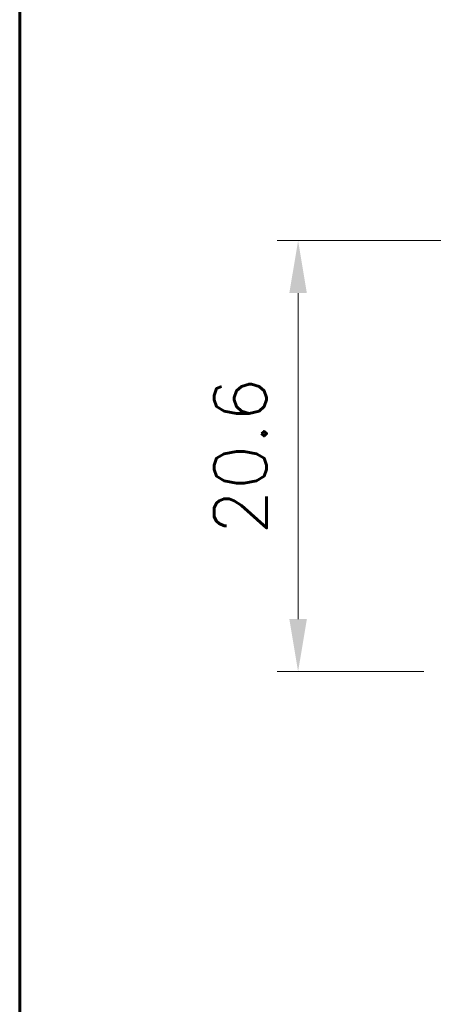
# Model space of a CAD drawing. Header units: inches. Extents: x 0 to 5766, y -2164 to 1330.
# Tile 40 of 210: x 4211 to 4231, y -1950 to -1903. Entities that reach past the tile are written whole.
import ezdxf

# ---------------------------------------------------------------- set-up
doc = ezdxf.new("R2010")
doc.units = ezdxf.units.IN
doc.header["$MEASUREMENT"] = 0
doc.layers.add('AM_5', color=3, linetype='Continuous', lineweight=15)
doc.layers.add('BORDER', color=7, linetype='Continuous')
doc.styles.add('尺寸標註', font='romans.shx', dxfattribs={"bigfont": 'CHINESET.SHX'})
doc.dimstyles.new('CNS1$0', dxfattribs={"dimtxt": 2.5, "dimasz": 2.5, "dimexe": 1, "dimexo": 1, "dimgap": 1.5, "dimtad": 1, "dimtoh": 1, "dimdec": 1, "dimdsep": 46, "dimtxsty": '尺寸標註', "dimcen": 0, "dimclrd": 2, "dimclre": 2, "dimclrt": 1, "dimadec": 0, "dimazin": 2, "dimtp": 0.1, "dimtm": 0.1, "dimtfac": 0.71, "dimtdec": 1, "dimtmove": 0, "dimatfit": 0, "dimfxl": 0, "dimlwd": 13, "dimlwe": 13, "dimarcsym": 0})

# ---------------------------------------------------------------- blocks, each defined once
blk = doc.blocks.new('A4橫')
at = {"layer": 'BORDER', "color": 123, "linetype": 'Continuous', "lineweight": 60, "ltscale": 25.4}
blk.add_line((4731.534, 1453.749), (4731.534, 1170.892), dxfattribs=at)
blk = doc.blocks.new('*D473')
at = {"layer": 'AM_5', "color": 2, "lineweight": 13}
for p, q in [((4308.618, -1913.098), (4223.352, -1913.098)), ((4224.352, -1915.598), (4224.352, -1931.148)), ((4230.34, -1933.648), (4223.352, -1933.648))]:
    blk.add_line(p, q, dxfattribs=at)
at = {"layer": 'AM_5', "color": 2}
for points in [[(4223.935, -1915.598), (4224.769, -1915.598), (4224.352, -1913.098)], [(4223.935, -1931.148), (4224.769, -1931.148), (4224.352, -1933.648)]]:
    blk.add_solid(points, dxfattribs=at)
at = {"layer": 'Defpoints', "color": 0}
for p in [(4309.618, -1913.098), (4224.352, -1933.648), (4231.34, -1933.648)]:
    blk.add_point(p, dxfattribs=at)
at = {"layer": 'AM_5', "color": 1, "insert": (4221.602, -1923.373), "char_height": 2.5, "attachment_point": 5, "rotation": 90, "style": '尺寸標註'}
blk.add_mtext('20.6', dxfattribs=at)

msp = doc.modelspace()

# ---------------------------------------------------------------- block references
at = {"xscale": 2, "yscale": 2, "zscale": 2}
msp.add_blockref('A4橫', (-5251.97, -4441.857), dxfattribs=at)

# ---------------------------------------------------------------- dimensions: what is measured, and where the dimension line sits
at = {"layer": 'AM_5'}
dim = msp.add_linear_dim(base=(4224.3518694, -1933.648069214), p1=(4309.617879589, -1913.098069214), p2=(4231.339717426, -1933.648069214), angle=90, dimstyle='CNS1$0', override={"dimfxl": 4, "dimarcsym": 1}, dxfattribs=at)
dim.commit()
dim.dimension.update_dxf_attribs({"geometry": '*D473', "text_midpoint": (4221.6018694, -1923.373069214)})

doc.saveas('drawing.dxf')
